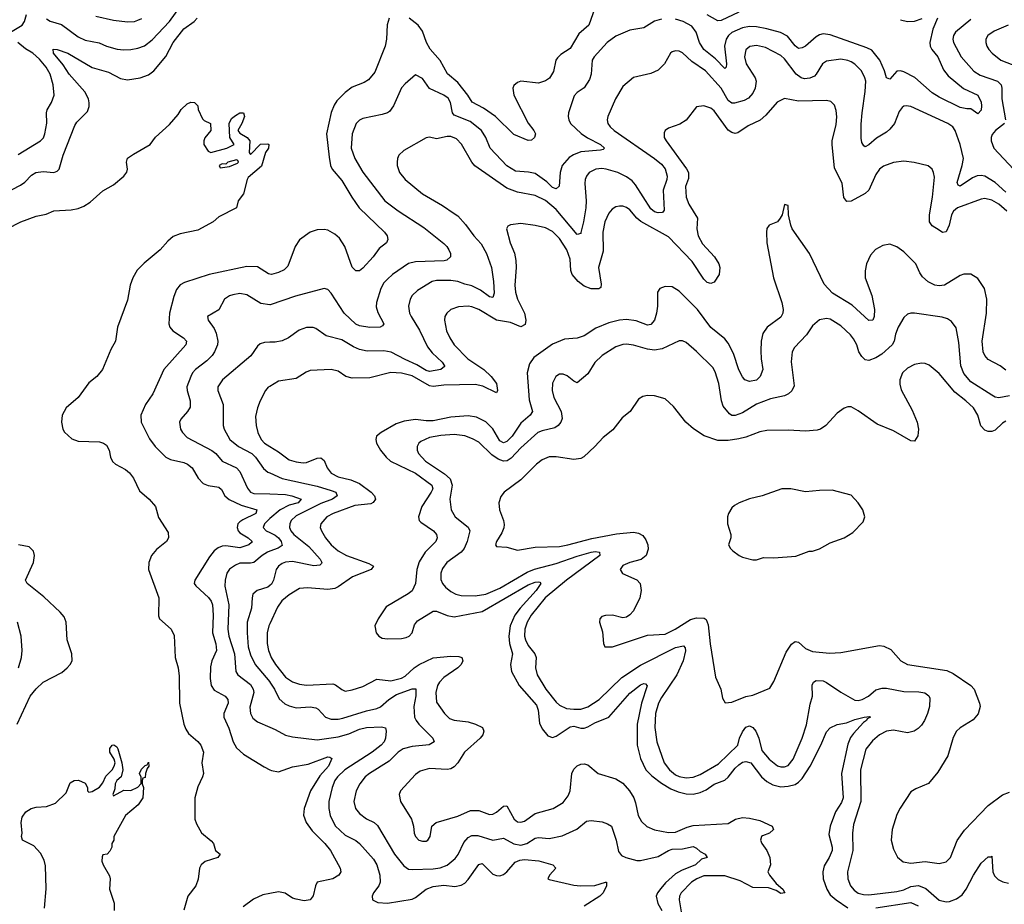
# Model space of a CAD drawing. Header units: inches. Extents: x 1934316 to 2140091, y 524953 to 667329.
# Tile 247 of 256: x 2028577 to 2034181, y 634084 to 639121. Entities that reach past the tile are written whole.
import ezdxf

# ---------------------------------------------------------------- set-up
doc = ezdxf.new("R2010")
doc.units = ezdxf.units.IN
doc.header["$MEASUREMENT"] = 0
doc.layers.add('C0623', color=7, linetype='Continuous')
doc.layers.add('C0633', color=7, linetype='Continuous')

msp = doc.modelspace()

# ---------------------------------------------------------------- linework, layer by layer
at = {"layer": 'C0623', "color": 5}
for points, elevation in [([(2028524, 639050), (2028590, 639088.6), (2028604.6, 639110), (2028614.9, 639150)], 240), ([(2028730, 639125), (2028750, 639112.9), (2028814.1, 639094.1), (2028910, 639022), (2028950, 639003.5), (2029028.3, 638988.3), (2029070.1, 638970.1), (2029132.1, 638952.1), (2029170, 638948.7), (2029210, 638951.7), (2029250, 638957.8), (2029287.7, 638972.3), (2029330, 639005.2), (2029429.2, 639110), (2029488.2, 639191.8)], 240), ([(2028490, 638130.7), (2028582.1, 638177.9), (2028605, 638195), (2028644.2, 638235.8), (2028668.2, 638250), (2028710, 638257), (2028770, 638250.9), (2028790, 638258.4), (2028802.2, 638270), (2028823.6, 638350), (2028890, 638518.4), (2028902.6, 638537.4), (2028962.7, 638597.3), (2028972.9, 638627), (2028973, 638647), (2028967.9, 638670), (2028946.8, 638710), (2028858.3, 638810), (2028823.5, 638863.5), (2028769.8, 638930), (2028767.4, 638952.6), (2028790, 638950.2), (2028850, 638930.8), (2028990, 638849), (2029082.5, 638822.4), (2029150, 638785), (2029190, 638777.5), (2029262.7, 638790), (2029310, 638807.3), (2029339.4, 638830), (2029408.1, 638911.9), (2029449.3, 638990.7), (2029510, 639068.3), (2029570, 639110.1), (2029587.7, 639130)], 220), ([(2029010, 639140.6), (2029110, 639118.5), (2029190, 639108.4), (2029230, 639111), (2029250, 639117.1), (2029272.1, 639127.9)], 260), ([(2028567.5, 638352.5), (2028694.3, 638430), (2028711.8, 638448.2), (2028720.3, 638470), (2028730.7, 638530.7), (2028729.8, 638590), (2028733.5, 638606.5), (2028758.2, 638650), (2028771.9, 638690), (2028766.8, 638750), (2028749.8, 638810), (2028728.1, 638850), (2028690, 638895.4), (2028650.7, 638930), (2028610, 638954.7), (2028565.2, 638990)], 240), ([(2028506, 637930), (2028582.9, 637970), (2028670, 638001.6), (2028726.9, 638013.1), (2028770, 638032.8), (2028870, 638038.5), (2028910, 638046.3), (2028941.5, 638058.5), (2028978, 638082), (2029050, 638146.4), (2029110, 638180.7), (2029169.6, 638230.4), (2029186.8, 638253.2), (2029189.4, 638270), (2029184.5, 638310), (2029190, 638331.3), (2029224.1, 638355.9), (2029319, 638410), (2029350, 638451.3), (2029430, 638524.7), (2029478.6, 638581.4), (2029495.3, 638610), (2029530, 638641), (2029550.7, 638650.7), (2029572, 638650), (2029591.3, 638630), (2029592, 638610), (2029616.9, 638556.9), (2029626.4, 638546.4), (2029662, 638530), (2029664.7, 638490), (2029631.1, 638448.9), (2029624.7, 638430), (2029624.7, 638410), (2029650, 638372), (2029665.2, 638365.2), (2029755.3, 638390), (2029797.2, 638410), (2029773.2, 638450), (2029769.3, 638530), (2029782.6, 638557.4), (2029804.6, 638575.4), (2029830, 638590.6), (2029850.6, 638590.6), (2029857.1, 638570), (2029841.3, 638530), (2029818, 638490), (2029830, 638474), (2029871.3, 638450), (2029886.8, 638430), (2029883.6, 638363.6), (2029890, 638354), (2029947.3, 638412.7), (2029990, 638414), (2029994, 638410), (2029992, 638390), (2029975.3, 638364.7), (2029953.2, 638286.8), (2029878, 638222), (2029871, 638210), (2029850.8, 638130), (2029821, 638090), (2029810.5, 638049.5), (2029710, 637998), (2029678.8, 637970), (2029590, 637922), (2029490, 637901.6), (2029450, 637885.8), (2029420.2, 637859.8), (2029377.1, 637810), (2029284.9, 637735.1), (2029245.4, 637694.6), (2029220.5, 637650), (2029205, 637610), (2029190, 637524), (2029132.8, 637370), (2029121.3, 637290), (2029096.2, 637243.8), (2029048.9, 637130), (2029015.6, 637090), (2028970, 637054), (2028910, 636970.5), (2028841.5, 636910), (2028818.8, 636870), (2028814.2, 636830), (2028822.9, 636790), (2028832.4, 636772.4), (2028874.2, 636734.1), (2028910, 636721.8), (2029030, 636718.1), (2029053.8, 636710), (2029070, 636697.5), (2029086.6, 636670), (2029094.4, 636630), (2029104.7, 636604.7), (2029121.5, 636590), (2029179.7, 636559.7), (2029201.6, 636541.6), (2029223.8, 636510), (2029258.7, 636438.7), (2029314, 636390), (2029350.3, 636350), (2029367.3, 636287.3), (2029421, 636201), (2029423.3, 636170), (2029411.9, 636150), (2029354.9, 636105.1), (2029327.7, 636070), (2029311.8, 636030), (2029308.9, 635990), (2029369.3, 635830), (2029365.8, 635725.8), (2029373.1, 635710), (2029438.6, 635650), (2029455.5, 635615.5), (2029462.1, 635490), (2029478.5, 635430), (2029483.9, 635383.9), (2029487.1, 635230), (2029510.6, 635110), (2029521.4, 635081.4), (2029537.1, 635057.1), (2029590, 635011), (2029607.7, 634990), (2029622.3, 634950), (2029614.3, 634890), (2029622.2, 634830), (2029617.1, 634810), (2029590, 634754), (2029573.6, 634690), (2029573.5, 634570), (2029582.5, 634542.6), (2029612.1, 634492), (2029666.4, 634446.4), (2029679.3, 634430), (2029690.8, 634390), (2029718, 634370), (2029704.9, 634350), (2029632.3, 634327.7), (2029610.2, 634310), (2029600.6, 634290), (2029591.9, 634228.1), (2029579.7, 634190), (2029533.2, 634130), (2029510, 634051.8)], 180), ([(2030000, 637671.6), (2029992.9, 637672.9), (2029930, 637714.5), (2029870, 637716.3), (2029654.4, 637670), (2029515.1, 637624.9), (2029490, 637611), (2029470, 637584.2), (2029454.4, 637545.6), (2029429.4, 637449.4), (2029425.1, 637390), (2029432.1, 637370), (2029448, 637350), (2029508.9, 637310), (2029526.3, 637290), (2029522.8, 637270), (2029396.6, 637130), (2029333.8, 636990), (2029293.4, 636930), (2029266.9, 636870), (2029268.3, 636830), (2029314.9, 636734.9), (2029348.3, 636690), (2029407.8, 636630), (2029435.8, 636615.8), (2029510, 636599.8), (2029532, 636590), (2029558, 636570), (2029592, 636510), (2029620.5, 636480.5), (2029649.1, 636469.1), (2029710, 636459.7), (2029725.2, 636445.2), (2029745, 636410), (2029769.4, 636389.4), (2029836.5, 636356.5), (2029925.7, 636330), (2029920.7, 636310), (2029846.4, 636273.6), (2029830, 636261.3), (2029818.7, 636250), (2029814.3, 636230), (2029820.9, 636210), (2029830, 636199.2), (2029876.3, 636170), (2029899, 636150), (2029895.4, 636144.6), (2029880.3, 636130), (2029830, 636112.9), (2029750, 636124.3), (2029730, 636123), (2029706.5, 636113.5), (2029684.2, 636095.8), (2029657.1, 636062.9), (2029572.8, 635930), (2029570.3, 635910), (2029578.4, 635898.4), (2029651.3, 635831.3), (2029666.8, 635810), (2029673.9, 635790), (2029677.5, 635730), (2029673.6, 635630), (2029692.8, 635567.2), (2029696.4, 635530), (2029670.1, 635469.9), (2029663.5, 635436.5), (2029661.3, 635370), (2029666.4, 635330), (2029683.8, 635303.8), (2029746.5, 635270), (2029762.3, 635250), (2029763.5, 635230), (2029739.2, 635170), (2029739.5, 635150), (2029767.8, 635087.8), (2029792.5, 635010), (2029810, 634975.8), (2029850, 634938.6), (2029967.3, 634867.3), (2030000, 634850.6)], 220), ([(2030000, 637498.1), (2029950, 637504.8), (2029870, 637554.8), (2029830, 637560.8), (2029790, 637554.6), (2029770, 637548.5), (2029743.1, 637530), (2029710, 637468), (2029645.5, 637430), (2029648.7, 637410), (2029682.9, 637362.9), (2029695.8, 637335.7), (2029705, 637290), (2029701.8, 637270), (2029686, 637230), (2029672.1, 637208), (2029642.5, 637177.5), (2029577.6, 637130), (2029559.7, 637110), (2029550, 637089.6), (2029527.8, 637030), (2029529.5, 637009.5), (2029546.4, 636950), (2029546.3, 636913.7), (2029531.6, 636890), (2029493.1, 636846.9), (2029486.3, 636830), (2029492.8, 636790), (2029504, 636770), (2029530, 636742.8), (2029670, 636667.8), (2029693.7, 636650), (2029730, 636607.2), (2029810, 636568.4), (2029830, 636548.9), (2029874.2, 636454.2), (2029890.7, 636430.7), (2029910, 636423.6), (2030000, 636420.4)], 240), ([(2030000, 637283.8), (2029970, 637283.5), (2029945.3, 637274.7), (2029930, 637261.6), (2029893, 637207), (2029730.1, 637069.9), (2029705.2, 637030), (2029704.2, 637010), (2029734.5, 636930), (2029735.5, 636810), (2029740.7, 636790), (2029773, 636730), (2029822.4, 636690), (2029897.8, 636650), (2029918.1, 636630), (2029964.8, 636564.8), (2029990, 636545), (2030000, 636540.3)], 260), ([(2030000, 637033), (2029991.9, 637028.1), (2029974.9, 637010), (2029944.6, 636950), (2029929.3, 636910.7), (2029919.1, 636860.9), (2029922.9, 636810), (2029932.8, 636770), (2029951.8, 636730), (2029969.3, 636710), (2030000, 636691.5)], 280), ([(2030000, 636280), (2029988.2, 636270), (2029970.9, 636250), (2029962.6, 636230), (2029980.3, 636210), (2030000, 636200.6)], 240), ([(2028562.2, 635110), (2028636.1, 635270), (2028670, 635311.2), (2028709.9, 635350), (2028815.6, 635404.4), (2028846.9, 635430), (2028864.6, 635450), (2028874.9, 635470), (2028872.7, 635510), (2028847.2, 635590), (2028842, 635690), (2028830, 635721), (2028807.6, 635747.6), (2028714.7, 635834.7), (2028618.7, 635910), (2028609.8, 635929.8), (2028655.8, 636030), (2028660.8, 636070), (2028655, 636095), (2028630, 636118.9), (2028570, 636131)], 180), ([(2030000, 636094.8), (2029987.1, 636090), (2029955.9, 636070), (2029910, 636029.8), (2029890, 636025.6), (2029830, 636026.1), (2029804.4, 636015.6), (2029770, 635991.9), (2029756.2, 635970), (2029746.2, 635930), (2029743.9, 635896.1), (2029766.9, 635790), (2029761, 635650), (2029767.8, 635610), (2029798.7, 635510), (2029806.2, 635410), (2029817.8, 635390), (2029890, 635335.6), (2029906.3, 635310), (2029908.8, 635290), (2029887.2, 635207.2), (2029890.2, 635170.2), (2029904.2, 635144.2), (2029930, 635122.4), (2030000, 635092.9)], 240), ([(2030000, 635898.5), (2029989.6, 635890.4), (2029928.4, 635871.6), (2029904.5, 635850), (2029899, 635830), (2029896.8, 635770), (2029872.2, 635690), (2029871.2, 635630), (2029876.9, 635550), (2029890, 635505.5), (2029916.4, 635450), (2030000, 635350.7)], 260), ([(2028569.9, 635429.9), (2028587.6, 635490), (2028590.6, 635529.4), (2028584.5, 635610), (2028564.8, 635690)], 220), ([(2030000, 635681.9), (2029994.4, 635670), (2029985, 635630), (2029985.1, 635570), (2029992.1, 635530), (2030000, 635509.7)], 280), ([(2028716.9, 634063.1), (2028727.7, 634172.3), (2028722.8, 634302.8), (2028715.2, 634335.2), (2028694.8, 634374.8), (2028657.2, 634417.2), (2028593.3, 634450), (2028587.6, 634470), (2028591.3, 634490), (2028585, 634550), (2028590, 634580.5), (2028611.5, 634610), (2028642, 634630), (2028670, 634636.5), (2028730, 634640.8), (2028779.6, 634660.4), (2028841.2, 634718.8), (2028864.7, 634775.3), (2028886, 634790), (2028911.1, 634791.1), (2028950, 634774), (2028962, 634750), (2028962, 634730), (2028970, 634722), (2028990, 634726.8), (2029030, 634750.8), (2029050, 634776), (2029066.5, 634813.5), (2029102.9, 634850), (2029115.1, 634870), (2029119.5, 634890), (2029115.1, 634910), (2029089.6, 634950), (2029090, 634971), (2029102.7, 634990), (2029113, 634993), (2029130, 634980.7), (2029135.8, 634970), (2029158, 634890), (2029163.8, 634850), (2029154.8, 634810), (2029130, 634789), (2029120.5, 634770), (2029117.3, 634742.7), (2029106, 634710), (2029110, 634702), (2029170, 634734), (2029210, 634732), (2029248.4, 634751.6), (2029267.3, 634772.7), (2029267.3, 634807.3), (2029258, 634830), (2029270, 634854), (2029290, 634874), (2029302, 634878), (2029310, 634894), (2029311.3, 634870), (2029302, 634858), (2029292, 634830), (2029290, 634806), (2029278, 634802), (2029274, 634790), (2029274, 634770), (2029282, 634750), (2029278, 634690), (2029251.3, 634650), (2029178, 634590), (2029112, 634470), (2029112, 634450), (2029102, 634430), (2029102, 634410), (2029090, 634386), (2029074, 634370), (2029050, 634366), (2029045.4, 634354.6), (2029044.7, 634330), (2029051.3, 634310), (2029087.1, 634247.1), (2029090.8, 634230), (2029088, 634170), (2029114.9, 634090), (2029115.3, 634050)], 160), ([(2030000, 634146.6), (2029960.9, 634139.1), (2029907.2, 634112.8), (2029849.4, 634070.6)], 220)]:
    msp.add_lwpolyline(points, dxfattribs=dict(at, elevation=elevation))
at = {"layer": 'C0623', "color": 5, "elevation": 180}
msp.add_lwpolyline([(2029810, 638322), (2029762, 638310), (2029750, 638298), (2029730, 638299), (2029712, 638290), (2029718, 638278), (2029770, 638284.7), (2029815.5, 638304.5), (2029822, 638310), (2029819, 638319)], close=True, dxfattribs=at)
at = {"layer": 'C0633', "color": 5}
for points, elevation in [([(2031861, 639219), (2031815.6, 639090), (2031759.2, 639040.8), (2031710, 638955.6), (2031657.7, 638922.3), (2031637.3, 638902.7), (2031629.2, 638890), (2031614.2, 638825.8), (2031591.7, 638788.4), (2031570, 638773.2), (2031530, 638759.2), (2031430, 638770.9), (2031410, 638762.6), (2031390, 638746.6), (2031383.2, 638730), (2031389.3, 638690), (2031471.7, 638531.7), (2031503.7, 638490), (2031512.4, 638470), (2031506.4, 638450), (2031490, 638435.1), (2031470, 638432.8), (2031390, 638466.6), (2031285.8, 638570), (2031216.3, 638616.3), (2031151.3, 638651.3), (2031126.8, 638690), (2031070, 638762.1), (2031012.6, 638812.6), (2030970, 638888.2), (2030912.9, 638952.9), (2030892, 638990), (2030870, 639054.3), (2030844.8, 639090), (2030792.7, 639130)], 220), ([(2032670, 639163.4), (2032570, 639115.3), (2032550, 639114.3), (2032490, 639147.8)], 220), ([(2030679.6, 639130), (2030669.2, 639090.8), (2030665.4, 639010), (2030656.8, 638970), (2030597.4, 638822.6), (2030561.6, 638778.4), (2030536.5, 638763.5), (2030470, 638736.8), (2030430, 638705.6), (2030382.1, 638657.9), (2030366.3, 638633.7), (2030350, 638591.5), (2030322.3, 638470), (2030337.4, 638337.4), (2030346.3, 638290), (2030355.6, 638270), (2030410, 638205.8), (2030466.5, 638110), (2030509.4, 638049.4), (2030654, 637910), (2030667.4, 637890), (2030671.8, 637870), (2030663.8, 637850), (2030622, 637818), (2030588.8, 637770), (2030530, 637705.1), (2030510, 637691.6), (2030490, 637691.6), (2030470, 637712), (2030427.6, 637830), (2030396.2, 637876.2), (2030370, 637900.2), (2030330, 637921.7), (2030310, 637926.8), (2030270, 637924.8), (2030229.6, 637910.4), (2030170, 637867.6), (2030144.4, 637830), (2030102.4, 637717.6), (2030082.7, 637697.3), (2030050, 637680.6), (2030010, 637669.8), (2030000, 637671.6)], 220), ([(2032230, 639124.1), (2032190, 639111.5), (2032130, 639074.2), (2032050, 639060.4), (2031970, 639026.6), (2031920.3, 638990), (2031846, 638910), (2031835.2, 638890), (2031829.2, 638810), (2031819.6, 638780.4), (2031790, 638733.3), (2031750, 638706.6), (2031733.4, 638686.6), (2031700.7, 638590), (2031698.2, 638570), (2031701.8, 638550), (2031712.6, 638530), (2031772.4, 638472.4), (2031808.5, 638448.5), (2031883.1, 638410), (2031905.3, 638390), (2031898.2, 638381.8), (2031882.2, 638377.8), (2031770, 638367.9), (2031728.5, 638351.5), (2031703.8, 638336.2), (2031664.1, 638290), (2031653, 638250), (2031647.7, 638172.3), (2031630, 638158.5), (2031610, 638166), (2031577.4, 638197.4), (2031510, 638244), (2031473.3, 638253.3), (2031398.4, 638258.4), (2031350, 638287.7), (2031255.4, 638390), (2031229.7, 638450.3), (2031204.8, 638490), (2031141.7, 638541.7), (2031050, 638577.8), (2031039.8, 638590), (2031029.3, 638649.3), (2031014.6, 638674.6), (2030990, 638691.6), (2030910, 638728.9), (2030870, 638785.1), (2030830, 638806), (2030770, 638755.8), (2030750, 638733.3), (2030705, 638630), (2030681.4, 638598.6), (2030670, 638589.8), (2030639.8, 638580.2), (2030530, 638557.6), (2030510, 638548.3), (2030491.7, 638530), (2030469.2, 638470), (2030464, 638390), (2030484.1, 638330), (2030530, 638253.1), (2030654.4, 638090), (2030730, 638032.7), (2030877.1, 637937.1), (2030990, 637846), (2031007.2, 637830), (2031019.6, 637810), (2031028.7, 637790), (2031028.2, 637770), (2031007.9, 637752.1), (2030992.6, 637747.4), (2030830, 637741.6), (2030790, 637732.4), (2030697.8, 637670), (2030670, 637644.2), (2030650, 637622.3), (2030632.6, 637590), (2030607, 637510), (2030606.3, 637486.3), (2030614.4, 637454.4), (2030648.5, 637390), (2030641.7, 637378.3), (2030629, 637371), (2030570, 637369), (2030510, 637378.3), (2030490, 637387.6), (2030423.2, 637450), (2030350, 637564.2), (2030330, 637583.6), (2030310, 637589.6), (2030147.2, 637547.2), (2030002.2, 637497.8), (2030000, 637498.1)], 240), ([(2033800.3, 639130), (2033774.1, 639065.9), (2033757.8, 638990), (2033758.5, 638970), (2033768.7, 638950), (2033802.8, 638910), (2033835.9, 638835.9), (2033860.8, 638800.8), (2033948.4, 638728.4), (2034030.2, 638690), (2034050, 638650.6), (2034052.1, 638630), (2034050, 638606), (2034030, 638585.2), (2033990, 638613.2), (2033967.3, 638612.7), (2033930, 638621.1), (2033810, 638678.8), (2033770, 638704.6), (2033672, 638792), (2033610, 638823.7), (2033590, 638828.9), (2033570, 638827.1), (2033530, 638782), (2033510, 638789.2), (2033498.6, 638830), (2033472.7, 638890), (2033426.2, 638946.2), (2033399.6, 638959.6), (2033190, 639034.7), (2033150, 639039.1), (2033130, 639034.2), (2033110, 639022.8), (2033050, 638970.6), (2033030, 638959.4), (2033010, 638957.4), (2032990, 638972), (2032947.3, 639027.3), (2032907.8, 639047.8), (2032830, 639069.4), (2032770, 639079), (2032730, 639081.5), (2032690, 639074.6), (2032630, 639047.1), (2032611.3, 639030), (2032598.6, 639010), (2032588.5, 638970), (2032599.8, 638870), (2032597.4, 638850), (2032590, 638843.5), (2032536.8, 638896.8), (2032470, 638951.2), (2032446.9, 638990), (2032427, 639050), (2032403.1, 639083.1), (2032352.8, 639110), (2032310, 639123.2)], 240), ([(2033590, 639120.6), (2033630, 639110.9), (2033670, 639111.6), (2033712.8, 639127.2)], 240), ([(2033990, 639121.6), (2033902.9, 639050), (2033892, 639030), (2033888.4, 639010), (2033892, 638990), (2033936.5, 638910), (2034008.2, 638828.2), (2034044.3, 638804.3), (2034141.7, 638770), (2034162.5, 638750), (2034166.8, 638730), (2034166.7, 638670), (2034187.8, 638550)], 260), ([(2034202.4, 639090), (2034124.4, 639055.6), (2034087.4, 639030), (2034076.9, 639010), (2034075.3, 638990), (2034081.3, 638970), (2034092.9, 638950), (2034112.9, 638930), (2034161.7, 638890), (2034255, 638855)], 280), ([(2034190, 638138.4), (2034130, 638194), (2034070, 638228.9), (2034050, 638234.1), (2034027.5, 638232.5), (2034000.3, 638219.7), (2033930, 638173.3), (2033918, 638178), (2033913.6, 638193.6), (2033942.1, 638290), (2033949, 638330), (2033930.5, 638410.5), (2033901.3, 638490), (2033887.7, 638510), (2033860.4, 638530), (2033650, 638627.1), (2033622, 638630), (2033610, 638628.3), (2033599.7, 638620.3), (2033582.6, 638597.4), (2033555.9, 638530), (2033530, 638497), (2033510, 638480.2), (2033453.6, 638446.4), (2033410, 638407.3), (2033390, 638396.9), (2033382, 638402), (2033370, 638421.2), (2033365.6, 638445.6), (2033366.5, 638526.5), (2033371.3, 638590), (2033390, 638711.3), (2033392.7, 638770), (2033388.1, 638790), (2033367.6, 638830), (2033330, 638867.7), (2033310, 638880.3), (2033290, 638889), (2033250, 638896.5), (2033170, 638883.5), (2033145.7, 638870), (2033111.2, 638810), (2033100.2, 638799.8), (2033073.3, 638786.7), (2033044.5, 638784.5), (2033024.7, 638790), (2032996.5, 638810), (2032930, 638897.5), (2032910, 638916.1), (2032822.8, 638962.8), (2032770, 638973), (2032732.1, 638967.9), (2032710, 638949.6), (2032701.4, 638910), (2032711.5, 638870), (2032763.2, 638790), (2032768.7, 638770), (2032762.1, 638730), (2032750, 638702.3), (2032725.9, 638674.1), (2032699.6, 638660.4), (2032645, 638644.9), (2032630, 638646), (2032610, 638661.1), (2032569.3, 638730), (2032479.8, 638830), (2032402.4, 638882.4), (2032350, 638932.4), (2032330, 638941.7), (2032310, 638944), (2032290, 638937.4), (2032282, 638930), (2032246.3, 638870), (2032210, 638833.7), (2032170, 638813.7), (2032070, 638791.1), (2032010, 638740.5), (2031968, 638670), (2031924.4, 638570), (2031921.3, 638550), (2031925, 638530), (2031938, 638510), (2031961.3, 638490), (2032190, 638330.8), (2032230, 638297.6), (2032250, 638271.3), (2032261.9, 638230), (2032259.5, 638210), (2032239.4, 638150), (2032244.4, 638035.6), (2032236.5, 638023.5), (2032210, 638020.3), (2032190, 638026.2), (2032170, 638043.2), (2032081.2, 638181.2), (2032062.5, 638202.5), (2032030, 638226.6), (2031980.5, 638250), (2031914.5, 638270), (2031890, 638273.7), (2031856.3, 638270), (2031819, 638250), (2031803.2, 638230), (2031795.6, 638210), (2031792.7, 638187.3), (2031801.3, 638090), (2031799.2, 638050), (2031786.8, 637970), (2031771.6, 637908.4), (2031770, 637903.7), (2031750, 637896.9), (2031630, 638040.5), (2031570, 638091.1), (2031510, 638119.5), (2031410, 638138.1), (2031350, 638161.5), (2031167.8, 638287.8), (2031149.8, 638310), (2031091.5, 638411.5), (2031062.1, 638442.1), (2031030, 638456.1), (2031010, 638456.3), (2030950, 638443.1), (2030910, 638451.3), (2030890, 638447.6), (2030764.1, 638375.9), (2030735.5, 638350), (2030726.7, 638330), (2030725.3, 638310), (2030726, 638290), (2030737.8, 638250), (2030770, 638210.3), (2030868.8, 638130), (2030982.9, 638062.9), (2031050, 638017.7), (2031070, 638003.2), (2031114.3, 637954.3), (2031160.7, 637890), (2031204.2, 637844.3), (2031234.6, 637790), (2031262.7, 637710), (2031274.2, 637630), (2031277.2, 637562.8), (2031270, 637538.7), (2031250, 637543.7), (2031199.8, 637579.8), (2031150, 637606.3), (2031110, 637615.5), (2031070, 637631), (2031030, 637636.4), (2030950, 637635.2), (2030923.8, 637630), (2030841, 637579), (2030810, 637549.6), (2030799.2, 637530), (2030790.2, 637490), (2030795.4, 637450), (2030804.1, 637430), (2030853.1, 637353.1), (2030898.2, 637258.2), (2030924.5, 637224.5), (2030980.8, 637170), (2030995.3, 637150), (2030994, 637146), (2030974, 637130), (2030910, 637117.1), (2030890, 637122.9), (2030836.5, 637156.5), (2030770, 637185.6), (2030692, 637228), (2030650, 637234.4), (2030554.3, 637234.3), (2030510, 637243.7), (2030477.5, 637257.5), (2030410, 637298.2), (2030320.9, 637320.9), (2030262.5, 637362.5), (2030247.7, 637367.7), (2030210, 637367.7), (2030166.5, 637353.5), (2030107, 637310), (2030070, 637291.8), (2030030, 637284.1), (2030000, 637283.8)], 260), ([(2034195.6, 638030), (2034150, 638071.2), (2034110, 638094), (2034070, 638102.7), (2034050, 638099.2), (2033915.5, 638050), (2033892.1, 638030), (2033880.4, 638010), (2033866.6, 637950), (2033850, 637913.7), (2033830, 637909.9), (2033810, 637921.4), (2033770, 637947.5), (2033755.6, 637970), (2033755, 638010), (2033773.3, 638110), (2033783.3, 638223.3), (2033778.7, 638250), (2033769.7, 638269.7), (2033748.3, 638288.3), (2033667.9, 638307.9), (2033610, 638315.8), (2033550, 638307), (2033493.9, 638286.1), (2033470, 638269.8), (2033450, 638238.5), (2033410, 638149.9), (2033390, 638131.9), (2033310, 638087.8), (2033285.2, 638085.2), (2033267.6, 638107.6), (2033258.4, 638190), (2033215.1, 638275.1), (2033201.4, 638410), (2033201.4, 638430), (2033223.9, 638523.9), (2033227.3, 638567.3), (2033224.4, 638604.4), (2033214.3, 638634.3), (2033194.4, 638654.4), (2033170, 638661.4), (2033010, 638656.3), (2032930, 638672.1), (2032888.1, 638651.9), (2032823, 638577), (2032790.6, 638549.4), (2032723.9, 638516.1), (2032663.7, 638476.3), (2032650, 638472.4), (2032630, 638478.2), (2032610, 638492.4), (2032530, 638602.3), (2032510, 638616.9), (2032470, 638629.7), (2032430, 638625.1), (2032370, 638547.6), (2032333.6, 638526.4), (2032270, 638502.4), (2032250.6, 638490), (2032244.2, 638475.8), (2032245.7, 638450), (2032255.6, 638430), (2032372.3, 638272.3), (2032383.9, 638250), (2032383.1, 638216.9), (2032366.4, 638170), (2032369.5, 638110), (2032385, 638070), (2032435.4, 637990), (2032431.9, 637930), (2032439.1, 637890), (2032463.9, 637843.9), (2032530.8, 637770), (2032555.6, 637730), (2032562.8, 637710), (2032558, 637670), (2032530, 637625.6), (2032510, 637618), (2032490, 637623.9), (2032470, 637642.7), (2032404.4, 637744.4), (2032270, 637884.4), (2032112.2, 637972.2), (2032090.4, 637990.4), (2032050, 638037.6), (2032030, 638051.7), (2032010, 638058.8), (2031990, 638059.8), (2031970, 638054.5), (2031950, 638041), (2031930, 638018.3), (2031907.3, 637970), (2031895.5, 637910), (2031897.9, 637802.1), (2031870.7, 637710), (2031885.6, 637614.4), (2031884.2, 637595.8), (2031872.6, 637587.4), (2031830, 637588.5), (2031790, 637603.5), (2031755.9, 637630), (2031722.3, 637670), (2031713, 637693), (2031710, 637757), (2031690.9, 637810), (2031650, 637874.8), (2031610, 637914.6), (2031570, 637935.4), (2031510, 637949.8), (2031430, 637960.4), (2031370, 637953.6), (2031355.2, 637944.8), (2031348.5, 637930), (2031369.4, 637849.4), (2031392.2, 637792.2), (2031399.8, 637750), (2031402.7, 637710), (2031395.1, 637610), (2031399.2, 637570), (2031409.5, 637530), (2031450.6, 637450), (2031458.4, 637410), (2031453.9, 637386.1), (2031430, 637371.6), (2031370, 637396), (2031290.6, 637410.6), (2031190, 637469.9), (2031150, 637485.8), (2031130, 637489), (2031073.9, 637486.1), (2031030.2, 637469.8), (2031007.2, 637450), (2030996.9, 637430), (2030994.7, 637410), (2031005.6, 637350), (2031024.3, 637310), (2031050.1, 637270.1), (2031126.6, 637190), (2031219, 637130), (2031260.4, 637090), (2031290, 637048.5), (2031296.8, 637010), (2031290, 636995.8), (2031213.3, 637033.3), (2031170, 637043.2), (2030990, 637040.1), (2030930, 637032.3), (2030910, 637035.5), (2030810, 637092.5), (2030750, 637108.8), (2030690, 637111.1), (2030570, 637081.8), (2030470, 637079.2), (2030433, 637090), (2030390, 637120.3), (2030350, 637129.8), (2030230, 637123.1), (2030206.5, 637113.5), (2030150, 637078.3), (2030050, 637062.7), (2030000, 637033)], 280), ([(2034182, 638530), (2034131.3, 638490), (2034113, 638467), (2034106.6, 638450), (2034105.9, 638430), (2034122, 638390), (2034318.6, 638178.6)], 260), ([(2034190, 637124.8), (2034158, 637150), (2034090, 637186.4), (2034070, 637209.7), (2034061, 637230), (2034055.6, 637290), (2034079.9, 637450), (2034081, 637530), (2034067.7, 637590), (2034030, 637647.8), (2033990, 637672.6), (2033951.2, 637671.2), (2033930, 637663.9), (2033840.5, 637610), (2033810, 637605), (2033785.1, 637610), (2033748.2, 637628.2), (2033716.2, 637656.2), (2033699.7, 637679.7), (2033676.8, 637730), (2033610, 637798.7), (2033570, 637827.6), (2033530, 637842.7), (2033490, 637835.6), (2033448, 637812), (2033419.8, 637780.2), (2033395.9, 637730), (2033388.5, 637690), (2033389, 637650), (2033427.3, 637550), (2033441.8, 637470), (2033439.6, 637430), (2033432, 637410), (2033410, 637407.4), (2033315.9, 637495.9), (2033203.1, 637563.1), (2033155.1, 637615.1), (2033072.4, 637790), (2032974.3, 637930), (2032966, 637950), (2032953.6, 638010), (2032950, 638062), (2032930, 638068.7), (2032917.3, 638010), (2032906, 637990), (2032890, 637969.3), (2032842, 637950), (2032829.1, 637930.9), (2032827.4, 637910), (2032830.3, 637850), (2032868.3, 637650), (2032914.6, 637510), (2032922.3, 637470), (2032920.6, 637450), (2032910, 637427.3), (2032830.8, 637369.2), (2032806.7, 637333.3), (2032797.5, 637290), (2032794.6, 637234.6), (2032796.5, 637190), (2032807.6, 637130), (2032792.1, 637090), (2032770, 637068.9), (2032730, 637061), (2032704.7, 637070), (2032690, 637087.6), (2032670, 637127.6), (2032640.5, 637220.5), (2032610, 637278.5), (2032590, 637304.5), (2032510, 637368.7), (2032433.9, 637470), (2032330, 637575.5), (2032290, 637599.3), (2032250, 637601.5), (2032220.4, 637590), (2032206.5, 637570), (2032207.4, 637490), (2032201.7, 637450), (2032190.6, 637409.4), (2032170, 637385), (2032150, 637381), (2032085.3, 637405.3), (2032030, 637412.8), (2031990, 637409.9), (2031930, 637395), (2031856.4, 637363.6), (2031790, 637319.8), (2031750, 637306.8), (2031678.6, 637301.4), (2031610, 637274.2), (2031502.6, 637197.4), (2031478.3, 637161.7), (2031466, 637110), (2031477.1, 636957.1), (2031495.2, 636890), (2031483.2, 636870), (2031430, 636823), (2031379.9, 636750), (2031350, 636719), (2031330, 636711.5), (2031310, 636722.4), (2031270, 636791.4), (2031230, 636831.8), (2031177.4, 636857.4), (2031130, 636865.4), (2031030, 636857.7), (2030930, 636836.4), (2030890, 636836.6), (2030830, 636845), (2030764.9, 636835.1), (2030719.8, 636820.2), (2030634.4, 636770), (2030608.5, 636750), (2030603.6, 636730), (2030608, 636710), (2030630.2, 636670), (2030662.8, 636630), (2030687.7, 636607.7), (2030830, 636538.7), (2030922.5, 636470), (2030928.1, 636450), (2030919.5, 636430), (2030866, 636350), (2030846.2, 636290), (2030850.2, 636270), (2030859.6, 636259.6), (2030932.3, 636210), (2030949.2, 636190), (2030952, 636170), (2030944.7, 636150), (2030884.4, 636090), (2030850, 636033.7), (2030838, 635990), (2030829, 635910), (2030810.1, 635869.9), (2030788.4, 635851.6), (2030663, 635777), (2030617.3, 635710), (2030597.4, 635670), (2030606.3, 635630), (2030621.1, 635610), (2030640.3, 635600.3), (2030670, 635595.5), (2030750, 635597.7), (2030776.7, 635603.4), (2030793.5, 635610), (2030809.8, 635630), (2030824.2, 635675.8), (2030841.5, 635698.5), (2030930, 635753), (2030950, 635753.8), (2031010, 635727.8), (2031050, 635720.1), (2031210, 635750.5), (2031470, 635903.2), (2031510, 635918.2), (2031530, 635921.1), (2031537.6, 635917.6), (2031542.2, 635910), (2031516, 635870), (2031424.7, 635770), (2031394.2, 635730), (2031369.4, 635670.6), (2031361.2, 635610), (2031364.9, 635570), (2031382.3, 635510), (2031370.2, 635450), (2031376.3, 635410), (2031420.5, 635330), (2031518.7, 635218.7), (2031528.3, 635190), (2031536.1, 635116.1), (2031550, 635083.8), (2031583.8, 635043.8), (2031610, 635034.6), (2031630, 635041.5), (2031710, 635095.3), (2031730, 635098), (2031770, 635087.3), (2031790, 635087.5), (2031810, 635094.7), (2031850, 635116.9), (2031930, 635150.1), (2032050, 635286.4), (2032110, 635333.2), (2032130, 635340.8), (2032138.8, 635338.8), (2032148.2, 635328.2), (2032115.7, 635230), (2032091.9, 635110), (2032091.5, 634990), (2032110, 634914.3), (2032140.1, 634850), (2032175.3, 634815.3), (2032230, 634773.7), (2032282.1, 634742.1), (2032324, 634724), (2032370, 634713.3), (2032410, 634711.5), (2032450, 634720.5), (2032483.9, 634736.1), (2032530, 634767.7), (2032590, 634791.2), (2032610, 634807.3), (2032650, 634859.8), (2032670, 634878.1), (2032690, 634892.7), (2032710, 634897.9), (2032738, 634890), (2032799.8, 634810), (2032830, 634783.9), (2032864, 634764), (2032910, 634754), (2032950, 634757.2), (2032990, 634767.1), (2033010, 634779.1), (2033030, 634800.1), (2033076.4, 634870), (2033136.7, 634990), (2033170, 635067.1), (2033190, 635089.5), (2033230, 635107.8), (2033282.5, 635117.5), (2033330, 635136.3), (2033384, 635150), (2033413.2, 635153.2), (2033419.3, 635150), (2033400.6, 635139.4), (2033396.4, 635130), (2033380.2, 635119.8), (2033323.3, 635056.7), (2033306.6, 635033.4), (2033290, 634995.8), (2033255.2, 634830), (2033263.6, 634690), (2033255.4, 634664.6), (2033219.8, 634610), (2033189.4, 634530), (2033182.6, 634482.6), (2033201.8, 634410), (2033200.5, 634390), (2033184.1, 634350), (2033156.7, 634303.3), (2033147.8, 634270), (2033150.8, 634230), (2033170.1, 634170), (2033190, 634139.3), (2033223.2, 634110), (2033290, 634064.9)], 320), ([(2034210, 636979.2), (2034150, 636967.9), (2034130, 636972.1), (2034110, 636983.2), (2033990, 637059.5), (2033950, 637106.6), (2033933, 637150), (2033923.1, 637283.1), (2033906.9, 637366.9), (2033881.4, 637401.4), (2033857.3, 637417.3), (2033826.7, 637426.7), (2033670, 637449.8), (2033650, 637449.7), (2033630, 637443.5), (2033610, 637426), (2033577.2, 637370), (2033561.5, 637330), (2033553.7, 637290), (2033542.9, 637270), (2033484, 637216), (2033450, 637195.4), (2033410, 637180.3), (2033390, 637184.8), (2033370, 637202.3), (2033353.7, 637230), (2033341.8, 637270), (2033323.1, 637303.1), (2033305.6, 637325.6), (2033250, 637377.3), (2033190, 637415.6), (2033170, 637419.7), (2033130, 637411.6), (2033090, 637378.4), (2033054.5, 637325.5), (2032986.4, 637253.6), (2032974, 637230), (2032967.4, 637172.6), (2032984.2, 637035.8), (2032971.7, 637008.3), (2032952.2, 636990), (2032930, 636979.3), (2032850, 636961.8), (2032770, 636931.3), (2032690, 636881.7), (2032650, 636866.9), (2032630, 636868), (2032616.1, 636876.1), (2032581.1, 636921.1), (2032572.1, 636950), (2032556.8, 637050), (2032535.1, 637115.1), (2032521.3, 637141.3), (2032430, 637231.9), (2032370, 637283.1), (2032350, 637292.6), (2032330, 637292.4), (2032233.3, 637246.7), (2032190, 637239.9), (2032150, 637244.3), (2032070, 637268.3), (2032030, 637273.8), (2032010, 637272.2), (2031970, 637257.8), (2031892.1, 637207.9), (2031850, 637169.7), (2031810, 637104.7), (2031750, 637052.4), (2031730, 637062.5), (2031693.3, 637093.3), (2031670, 637103), (2031650, 637102.3), (2031628, 637090), (2031609.5, 637050.5), (2031606.8, 637010), (2031617.7, 636970), (2031659, 636890), (2031664.7, 636850), (2031657.6, 636830), (2031642.3, 636810), (2031622.1, 636797.9), (2031550, 636780.2), (2031526.7, 636770), (2031430, 636683.2), (2031375, 636625), (2031350.8, 636609.2), (2031330, 636607.3), (2031299.5, 636619.5), (2031263.7, 636643.7), (2031190, 636715.2), (2031154.8, 636734.8), (2031110, 636751.2), (2031050, 636758.6), (2030974.1, 636754.1), (2030910, 636741.8), (2030860, 636720), (2030848.1, 636710), (2030839.3, 636690), (2030839.3, 636670), (2030847.1, 636650), (2030887.2, 636607.2), (2030995.4, 636535.4), (2031026.1, 636506.1), (2031039.1, 636470), (2031025.9, 636390), (2031031.8, 636330), (2031055, 636290), (2031130, 636232.2), (2031139, 636210), (2031124.1, 636150), (2031107, 636110), (2031090, 636089.1), (2031008.4, 636030), (2030983.4, 635996.6), (2030973.2, 635970), (2030973.9, 635933.9), (2030984.2, 635910), (2031000.2, 635890), (2031030, 635865.2), (2031058.4, 635850), (2031090, 635842), (2031170, 635840.7), (2031230, 635850.1), (2031310, 635884.7), (2031465.5, 635974.5), (2031506.7, 635993.3), (2031630, 636024.3), (2031750, 636067), (2031828.9, 636088.9), (2031852.5, 636092.5), (2031876.3, 636090), (2031878, 636070), (2031690, 635929.4), (2031568.5, 635830), (2031487.4, 635730), (2031465.5, 635690), (2031451.8, 635650), (2031450.1, 635610.1), (2031454.8, 635590), (2031470, 635558), (2031508, 635510), (2031516.2, 635490), (2031512.5, 635430), (2031521.2, 635390), (2031572.4, 635310), (2031630, 635235.9), (2031650, 635217.7), (2031690, 635199.8), (2031730, 635195.3), (2031770, 635195.3), (2031810, 635208.2), (2031874.6, 635250), (2032004.3, 635375.7), (2032110, 635445.5), (2032310, 635547), (2032355.2, 635555.2), (2032365.1, 635545.1), (2032367.2, 635527.2), (2032353.8, 635470), (2032317.2, 635390), (2032230, 635262.6), (2032212.5, 635230), (2032195.8, 635170), (2032191.9, 635091.9), (2032204.2, 635010), (2032245, 634890), (2032275.9, 634850), (2032310, 634821.8), (2032331.3, 634811.3), (2032370, 634805.1), (2032410, 634809.1), (2032450, 634822.5), (2032555.1, 634884.9), (2032664, 634990), (2032674, 635030), (2032690, 635066.4), (2032710, 635092.7), (2032730, 635100.7), (2032750, 635091.4), (2032766.6, 635070), (2032784.3, 635030), (2032800.8, 634960.8), (2032842.3, 634910), (2032890, 634873.2), (2032910, 634867.3), (2032930, 634867.8), (2032950, 634875.2), (2032979.8, 634910), (2033031.3, 635030), (2033054.6, 635105.4), (2033075.8, 635224.2), (2033089, 635270), (2033087.6, 635332.4), (2033095.1, 635350), (2033110, 635359.1), (2033150, 635357.1), (2033170, 635347.7), (2033250, 635291.7), (2033330, 635246.3), (2033350, 635245), (2033371.3, 635250), (2033407.2, 635270), (2033450, 635305.2), (2033485.3, 635314.7), (2033510, 635314.8), (2033610, 635295.3), (2033694.1, 635294.1), (2033729.2, 635289.2), (2033752, 635272), (2033758.2, 635258.2), (2033755.6, 635210), (2033744.2, 635170), (2033726.2, 635130), (2033710, 635104.4), (2033690, 635084.4), (2033667.7, 635070), (2033630, 635061.5), (2033550, 635075.7), (2033510, 635070.6), (2033470, 635049), (2033430, 635015), (2033392.9, 634967.1), (2033362.8, 634850), (2033363.7, 634670), (2033321.9, 634538.1), (2033317.5, 634490), (2033319.5, 634390), (2033289.5, 634270), (2033290.1, 634230), (2033306, 634190), (2033325.7, 634165.7), (2033350, 634148.7), (2033380.1, 634140.1), (2033410, 634138.4), (2033570, 634156.5), (2033610, 634166.7), (2033650, 634186.2), (2033692.1, 634192.1), (2033734.9, 634174.9), (2033810, 634107.4), (2033850, 634098.5), (2033870, 634100.7), (2033910, 634115.4), (2033940.7, 634139.3), (2033964.2, 634170), (2034005.4, 634250), (2034050, 634319.1), (2034090, 634354), (2034106, 634354), (2034110, 634358), (2034115, 634270), (2034125.9, 634245.9), (2034145.7, 634225.7), (2034172.7, 634212.7), (2034205, 634205)], 340), ([(2034190, 636835.3), (2034170, 636823.5), (2034130, 636783.5), (2034110, 636776.3), (2034090, 636775.6), (2034070, 636784.5), (2034048.5, 636808.5), (2034029.8, 636870), (2034005, 636910), (2033963.1, 636950), (2033899.5, 636999.5), (2033810, 637106), (2033753.2, 637153.2), (2033730, 637164), (2033710, 637165.7), (2033670, 637156.8), (2033630, 637136), (2033602, 637110), (2033587.4, 637070), (2033586.4, 637046.4), (2033594, 637014), (2033657.1, 636897.1), (2033685.3, 636830), (2033692, 636790), (2033688.2, 636751.8), (2033670, 636721.2), (2033650, 636723.7), (2033550, 636780.5), (2033457.4, 636817.4), (2033350, 636894), (2033310, 636917), (2033290, 636917), (2033270, 636909.3), (2033230, 636880.9), (2033164.4, 636810), (2033134.9, 636790), (2033115.9, 636784.1), (2033050, 636777.8), (2032950, 636784.6), (2032830, 636782), (2032790, 636774.2), (2032710, 636742.9), (2032670, 636734.1), (2032610, 636724.5), (2032550, 636725.6), (2032472.1, 636752.1), (2032411.9, 636791.9), (2032369.3, 636830), (2032297.5, 636917.5), (2032250, 636961.2), (2032190, 636979), (2032150, 636981.2), (2032124, 636976), (2032099.8, 636960.2), (2032051, 636890), (2032006.2, 636853.8), (2031953.8, 636786.2), (2031898.3, 636741.7), (2031850.5, 636690), (2031787.6, 636632.4), (2031770, 636623.1), (2031730, 636617.6), (2031630, 636632.1), (2031591, 636631), (2031550, 636614.5), (2031518.9, 636590), (2031430, 636501.1), (2031334, 636430), (2031314.4, 636405.6), (2031303, 636370), (2031308, 636330), (2031330.3, 636270.3), (2031333.5, 636246.5), (2031331.7, 636228.3), (2031320.6, 636199.4), (2031290.7, 636150), (2031284.9, 636130), (2031290, 636121), (2031350, 636117.3), (2031410, 636100.9), (2031510, 636118.3), (2031650, 636121.5), (2031697, 636130), (2031832.4, 636167.6), (2031973.5, 636193.5), (2032070, 636203.5), (2032098.1, 636198.1), (2032123.1, 636183.1), (2032140, 636160), (2032152.1, 636130), (2032154.6, 636105.4), (2032142.6, 636070), (2032113.3, 636046.7), (2032050, 636030.6), (2032010, 636012.5), (2031995.2, 635990), (2032008.5, 635968.5), (2032090, 635931.3), (2032108.5, 635910), (2032113.7, 635870), (2032105.8, 635830), (2032070, 635755.8), (2032050, 635731.6), (2032030, 635719.5), (2032010, 635715.9), (2031950.4, 635729.6), (2031910.5, 635729.5), (2031890, 635723.7), (2031878, 635710), (2031876.3, 635690), (2031894.9, 635634.9), (2031900.5, 635570), (2031906.8, 635550), (2031950.7, 635550.7), (2032150, 635615.8), (2032250, 635621.6), (2032308, 635650), (2032395, 635705), (2032430, 635715.5), (2032473.4, 635713.4), (2032485, 635705), (2032495.5, 635675.5), (2032506.6, 635566.6), (2032536.8, 635376.8), (2032566.8, 635310), (2032578, 635258), (2032592, 635232), (2032630, 635236), (2032710, 635266.8), (2032750, 635274.8), (2032846, 635314), (2032870, 635352), (2032940, 635520), (2032970, 635564.9), (2032990, 635581.3), (2033010, 635576.4), (2033050, 635541.6), (2033090, 635524.4), (2033186.2, 635513.8), (2033250, 635517.6), (2033470, 635557), (2033494.9, 635554.9), (2033535.3, 635535.2), (2033591.3, 635471.3), (2033630, 635448.8), (2033854.7, 635414.7), (2033890, 635398.2), (2033990.3, 635330), (2034010.2, 635310), (2034040.3, 635230), (2034044.4, 635210), (2034032.1, 635167.9), (2034004.6, 635135.4), (2033930.6, 635090), (2033910, 635069.4), (2033890, 635033.2), (2033860.3, 634930), (2033803.4, 634836.6), (2033750, 634772.7), (2033677.3, 634742.7), (2033650, 634724), (2033588.3, 634631.7), (2033570, 634595.3), (2033543, 634510), (2033536.3, 634450), (2033550, 634398), (2033572.8, 634352.8), (2033605.5, 634325.5), (2033650, 634319.3), (2033730, 634328.9), (2033810, 634317.2), (2033850, 634326.4), (2033874.8, 634350), (2033912.8, 634447.2), (2033953.8, 634506.2), (2034090, 634646), (2034170, 634708), (2034210, 634723)], 360), ([(2030000, 636691.5), (2030050, 636661.3), (2030110, 636615.5), (2030150, 636602.5), (2030190, 636597.2), (2030210, 636599.8), (2030270, 636624.1), (2030290, 636625.8), (2030310, 636610.3), (2030327.5, 636570), (2030350, 636539.5), (2030390, 636518.3), (2030461.1, 636501.1), (2030510, 636479.8), (2030576.8, 636430), (2030595.8, 636410), (2030602.7, 636390), (2030589, 636371), (2030574.8, 636365.2), (2030484.8, 636355.2), (2030360.3, 636310), (2030325.4, 636290), (2030291, 636250), (2030287.6, 636230), (2030294.2, 636210), (2030317.5, 636170), (2030350, 636130.2), (2030390, 636096.3), (2030436.9, 636070), (2030564.7, 636024.7), (2030590.2, 636010), (2030576.9, 635990), (2030470.5, 635949.5), (2030390, 635891.2), (2030370, 635881.9), (2030330, 635876.5), (2030214.6, 635885.4), (2030170, 635882), (2030110, 635846), (2030068.1, 635811.9), (2030044.1, 635775.9), (2030000, 635681.9)], 280), ([(2030000, 636540.3), (2030070, 636507.8), (2030270, 636464.9), (2030350, 636440.3), (2030375.8, 636430), (2030382.9, 636410), (2030356.3, 636390), (2030290, 636365.9), (2030150, 636296.7), (2030122.7, 636270), (2030113.7, 636250), (2030112.9, 636230), (2030120.8, 636210), (2030136.3, 636190), (2030221.8, 636121.8), (2030286.7, 636050), (2030296.5, 636030), (2030294.9, 636025.1), (2030284.6, 636015.4), (2030250, 636010.5), (2030130, 636035.8), (2030090, 636031.5), (2030070, 636024.1), (2030049.7, 636010.3), (2030037, 635990), (2030021.7, 635930), (2030010, 635906.2), (2030000, 635898.5)], 260), ([(2030000, 636420.4), (2030090, 636417.2), (2030125.7, 636410), (2030179, 636390), (2030160.9, 636370), (2030110, 636356.1), (2030058.7, 636330), (2030000, 636280)], 240), ([(2030000, 636200.6), (2030030, 636186.3), (2030050, 636170), (2030064.5, 636150), (2030070, 636127.7), (2030047.7, 636112.3), (2030000, 636094.8)], 240), ([(2030000, 635509.7), (2030007.7, 635490), (2030032.1, 635450), (2030090, 635376.6), (2030130, 635350.1), (2030170, 635337.9), (2030210, 635332.5), (2030359, 635339), (2030374.8, 635334.8), (2030410, 635307.7), (2030430, 635298.6), (2030470, 635304.8), (2030530, 635324.2), (2030610, 635365.8), (2030690, 635357), (2030750, 635372.7), (2030770, 635382.9), (2030822, 635430), (2030850, 635449), (2030930, 635487.7), (2031030, 635498), (2031076, 635496), (2031094, 635490), (2031098.5, 635470), (2031089.2, 635450), (2031070.2, 635430), (2030990, 635376.4), (2030965.9, 635350), (2030955.1, 635330), (2030945.3, 635290), (2030950, 635235.5), (2030993.8, 635170), (2031023.1, 635143.1), (2031050, 635132.4), (2031130, 635122.3), (2031170.5, 635110), (2031210.1, 635090.1), (2031218.5, 635070), (2031212.9, 635050), (2031198, 635030), (2031108.4, 634950), (2031071.3, 634890), (2031050, 634867.8), (2031030, 634855.9), (2031010, 634851.5), (2030910, 634858.4), (2030857.1, 634842.9), (2030830, 634823.5), (2030744.4, 634730), (2030737, 634710), (2030743.6, 634670), (2030806.3, 634570), (2030818.9, 634530), (2030822.8, 634490), (2030830.3, 634470), (2030848.8, 634450), (2030870, 634443.2), (2030890, 634444.7), (2030899.6, 634450), (2030913.5, 634470), (2030922.4, 634530), (2030947, 634550), (2031070, 634585.6), (2031142.4, 634617.6), (2031190, 634618.3), (2031250, 634596), (2031270, 634597.8), (2031290, 634609.4), (2031330, 634643.8), (2031350, 634644.4), (2031391.7, 634570), (2031410, 634554.6), (2031430, 634551.3), (2031450, 634558.6), (2031510, 634601.8), (2031613.3, 634630), (2031670, 634663.2), (2031698.5, 634701.5), (2031709.4, 634730.6), (2031719.9, 634830), (2031730, 634853.6), (2031750, 634873.5), (2031770, 634881.8), (2031790, 634883.9), (2031810, 634878.3), (2031870, 634829.1), (2031970, 634797.8), (2032010, 634775), (2032047.5, 634730), (2032072.2, 634690), (2032082.8, 634662.8), (2032098, 634590), (2032115.5, 634555.5), (2032147.1, 634527.1), (2032190, 634508.2), (2032270, 634493.5), (2032310, 634495.8), (2032376.2, 634523.8), (2032410, 634532.2), (2032610, 634545), (2032650.7, 634569.3), (2032690, 634578.6), (2032730, 634575.1), (2032790, 634561.7), (2032860.4, 634530), (2032867, 634510), (2032845.5, 634490), (2032804.9, 634475.1), (2032798.7, 634470), (2032793.1, 634450), (2032801.7, 634430), (2032830.1, 634390.1), (2032846.9, 634350), (2032850.2, 634310), (2032835.8, 634270), (2032844.2, 634250), (2032882.9, 634202.9), (2032920.2, 634170), (2032931.7, 634150), (2032910, 634145.5), (2032882.1, 634162.1), (2032838.1, 634178.1), (2032750, 634180.9), (2032677.6, 634217.6), (2032590, 634246.1), (2032470, 634245.7), (2032431, 634230), (2032401.5, 634210), (2032342, 634150), (2032332.8, 634130), (2032331.3, 634110), (2032352.5, 633972.4)], 280), ([(2030000, 635350.7), (2030000.6, 635350), (2030026.8, 635310), (2030054.1, 635254.1), (2030086.1, 635226), (2030110, 635214), (2030150, 635203.5), (2030230, 635207.7), (2030262.6, 635202.6), (2030275.7, 635195.7), (2030317.8, 635150), (2030350, 635138.4), (2030390, 635138.7), (2030416.2, 635143.8), (2030550, 635185.7), (2030610, 635199), (2030631.2, 635208.8), (2030677.5, 635250), (2030721.7, 635278.3), (2030811.1, 635311.1), (2030831.7, 635311.7), (2030832, 635272), (2030819.8, 635210), (2030823.9, 635150), (2030832.6, 635130), (2030848.6, 635110), (2030929, 635030), (2030935.8, 635010), (2030907, 634993), (2030810, 634982.8), (2030759.6, 634970), (2030731, 634950), (2030680.4, 634899.6), (2030567.3, 634830), (2030542.3, 634810), (2030512.5, 634770), (2030492.6, 634730), (2030478, 634670), (2030488.4, 634630), (2030510, 634600.8), (2030550, 634571.1), (2030593.7, 634550), (2030612.6, 634532.6), (2030710, 634370.2), (2030763.2, 634303.2), (2030790, 634285.4), (2030810, 634282.2), (2030930, 634286), (2030970, 634292.2), (2031010, 634306.3), (2031055.5, 634344.5), (2031071.8, 634368.2), (2031104.1, 634436), (2031130, 634465), (2031150, 634476.8), (2031184.5, 634475.5), (2031270, 634450.1), (2031330, 634461.6), (2031389.2, 634429.2), (2031430, 634421.6), (2031463.1, 634430), (2031510, 634461.9), (2031530, 634464.6), (2031590, 634459.8), (2031665, 634475.1), (2031748.2, 634511.8), (2031802.7, 634557.3), (2031830, 634562), (2031893, 634553), (2031923.4, 634543.4), (2031944.9, 634530), (2031972.4, 634450), (2031984.4, 634384.4), (2032002.2, 634362.2), (2032027.3, 634350), (2032090, 634334.5), (2032110, 634334.1), (2032210, 634356.5), (2032269.2, 634390.8), (2032290, 634398.2), (2032350, 634399.3), (2032410, 634412.7), (2032430, 634404), (2032450, 634384.4), (2032478, 634370), (2032490.7, 634350), (2032458.2, 634341.8), (2032423.9, 634310), (2032343.5, 634276.5), (2032310, 634257.2), (2032252.7, 634207.3), (2032225.7, 634174.3), (2032207.7, 634150), (2032200.1, 634130), (2032208.8, 634088.8), (2032231, 634049)], 260), ([(2030000, 635092.9), (2030030, 635080.2), (2030090, 635047.2), (2030130, 635037.2), (2030270, 635020.7), (2030390, 635038), (2030450, 635055.3), (2030510, 635080.6), (2030550, 635090.4), (2030635.8, 635095.7), (2030659.3, 635090), (2030662.3, 635070), (2030658.3, 635030), (2030651.2, 635010), (2030633.8, 634990), (2030583, 634950), (2030427.1, 634850), (2030385.2, 634810), (2030371.3, 634790), (2030355.4, 634750), (2030336.6, 634670), (2030337, 634630), (2030344.2, 634590), (2030372.1, 634532), (2030430, 634477.7), (2030490, 634447.3), (2030510, 634430.2), (2030590, 634340.8), (2030609.3, 634310), (2030626, 634250), (2030627.6, 634210), (2030620.3, 634190), (2030590.4, 634150), (2030582.4, 634130), (2030585.5, 634110), (2030614.6, 634094.6), (2030670, 634091.3), (2030810, 634113.9), (2030830, 634124), (2030889.8, 634170), (2030930, 634186.1), (2030990, 634193.1), (2031053.7, 634186.3), (2031090, 634193.9), (2031110, 634205.2), (2031130, 634225.4), (2031190, 634310.4), (2031210, 634317.6), (2031270, 634255.8), (2031290, 634247.5), (2031310, 634247.1), (2031330, 634254.3), (2031350, 634269.3), (2031396.2, 634323.8), (2031424, 634336), (2031450, 634338.8), (2031531.4, 634331.4), (2031610.7, 634310), (2031628, 634290), (2031592.4, 634250), (2031582, 634230), (2031590, 634224.9), (2031730, 634193.5), (2031769.4, 634189.4), (2031850, 634191.6), (2031911.4, 634211.4), (2031916, 634210), (2031917.6, 634190), (2031898.3, 634150), (2031879.5, 634130), (2031790, 634074)], 240), ([(2030000, 634850.6), (2030010, 634845.5), (2030050, 634838.5), (2030130, 634867.5), (2030218.3, 634881.7), (2030330, 634924.6), (2030342.8, 634922.8), (2030353.8, 634913.8), (2030334, 634870), (2030285.1, 634814.9), (2030232.2, 634730), (2030195.4, 634630), (2030191.7, 634591.7), (2030207.2, 634550), (2030242.2, 634502.2), (2030314.1, 634430), (2030346, 634390), (2030400.8, 634290), (2030404.9, 634270), (2030393.4, 634250), (2030358.4, 634230), (2030270.3, 634209.7), (2030260.3, 634190), (2030247.9, 634132.1), (2030230, 634109.6), (2030195.3, 634104.8), (2030150, 634112.8), (2030130, 634120.3), (2030088, 634148), (2030050, 634156.1), (2030000, 634146.6)], 220), ([(2033450, 634065), (2033650, 634094.2), (2033690, 634075.1)], 320)]:
    msp.add_lwpolyline(points, dxfattribs=dict(at, elevation=elevation))
at = {"layer": 'C0633', "color": 5, "elevation": 380}
msp.add_lwpolyline([(2032966, 636450), (2032914, 636450), (2032802, 636410), (2032730, 636392.7), (2032672, 636370), (2032644.5, 636355.5), (2032630, 636342), (2032611.3, 636310), (2032606, 636290), (2032604.7, 636250), (2032624.7, 636190), (2032624.7, 636170), (2032612, 636130), (2032622, 636110), (2032636, 636096), (2032672, 636070), (2032690, 636061), (2032750, 636046), (2032770, 636046), (2032810, 636058), (2032870, 636056), (2032993.6, 636066.4), (2033070, 636094), (2033090, 636094.8), (2033130, 636107.3), (2033190, 636142.8), (2033270, 636171), (2033318.6, 636201.4), (2033378, 636262), (2033388, 636290), (2033375.3, 636330), (2033349, 636370), (2033310, 636413.2), (2033202, 636442), (2033130, 636440.9), (2033050, 636432.3)], close=True, dxfattribs=at)

doc.saveas('drawing.dxf')
